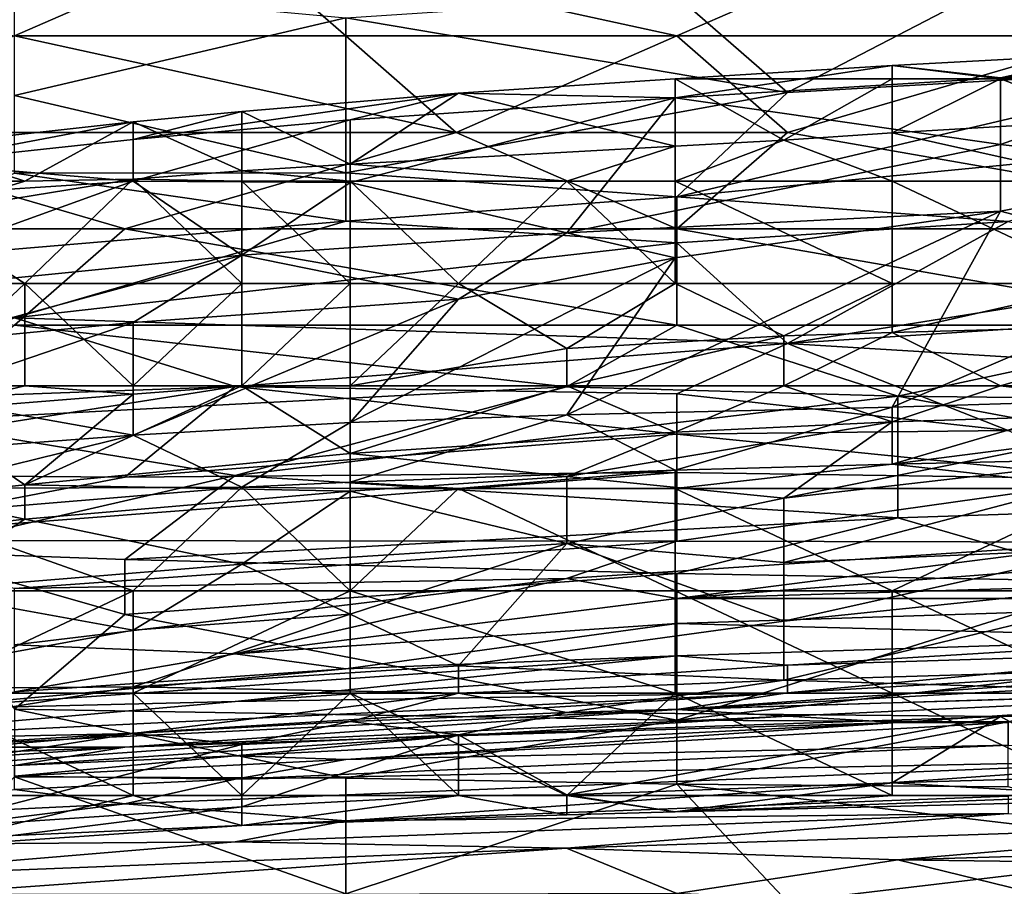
# Model space of a CAD drawing. Extents: x -1.1 to 1.1, y -0.36 to 0.36.
# Tile 177 of 256: x -0.7459 to -0.706, y 0.2747 to 0.3099. Entities that reach past the tile are written whole.
import ezdxf

# ---------------------------------------------------------------- set-up
doc = ezdxf.new("R2010")
doc.units = 0

msp = doc.modelspace()

# ---------------------------------------------------------------- linework, layer by layer
for points in [[(-0.763981, 0.313099, 0.739993), (-0.746097, 0.309193, 0.738749), (-0.737154, 0.313099, 0.740756)], [(-0.732683, 0.309193, 0.739065), (-0.737154, 0.313099, 0.740756), (-0.746097, 0.309193, 0.738749)], [(-0.71927, 0.309193, 0.739341), (-0.710328, 0.313099, 0.741288), (-0.737154, 0.313099, 0.740756)], [(-0.732683, 0.309193, 0.739065), (-0.71927, 0.309193, 0.739341), (-0.737154, 0.313099, 0.740756)], [(-0.701386, 0.309193, 0.739732), (-0.710328, 0.313099, 0.741288), (-0.71927, 0.309193, 0.739341)], [(-0.701386, 0.309193, 0.739732), (-0.696915, 0.313099, 0.741534), (-0.710328, 0.313099, 0.741288)], [(-0.705857, 0.311553, 0.5418), (-0.714799, 0.306906, 0.526175), (-0.71927, 0.310816, 0.5418)], [(-0.714799, 0.306906, 0.526175), (-0.705857, 0.311553, 0.5418), (-0.696915, 0.307925, 0.526175)], [(-0.732683, 0.309934, 0.5418), (-0.746097, 0.306776, 0.533987), (-0.746097, 0.311166, 0.549612)], [(-0.71927, 0.310816, 0.5418), (-0.714799, 0.306906, 0.526175), (-0.732683, 0.309934, 0.5418)], [(-0.746097, 0.306776, 0.533987), (-0.732683, 0.309934, 0.5418), (-0.732683, 0.303653, 0.518362)], [(-0.732683, 0.303653, 0.518362), (-0.732683, 0.309934, 0.5418), (-0.714799, 0.306906, 0.526175)], [(-0.728212, 0.305287, 0.736975), (-0.746097, 0.309193, 0.738749), (-0.755039, 0.305287, 0.736406)], [(-0.728212, 0.305287, 0.736975), (-0.732683, 0.309193, 0.739065), (-0.746097, 0.309193, 0.738749)], [(-0.728212, 0.305287, 0.736975), (-0.71927, 0.309193, 0.739341), (-0.732683, 0.309193, 0.739065)], [(-0.728212, 0.305287, 0.736975), (-0.714799, 0.305287, 0.737242), (-0.71927, 0.309193, 0.739341)], [(-0.714799, 0.305287, 0.737242), (-0.701386, 0.309193, 0.739732), (-0.71927, 0.309193, 0.739341)], [(-0.692444, 0.30138, 0.735067), (-0.701386, 0.309193, 0.739732), (-0.714799, 0.305287, 0.737242)], [(-0.701779, 0.308469, 0.221806), (-0.710559, 0.307992, 0.221806), (-0.706169, 0.307494, 0.225563)], [(-0.701779, 0.308469, 0.221806), (-0.706169, 0.307462, 0.220168), (-0.710559, 0.307992, 0.221806)], [(-0.701779, 0.308469, 0.221806), (-0.706169, 0.307494, 0.225563), (-0.69739, 0.307896, 0.225563)], [(-0.706169, 0.307462, 0.220168), (-0.701779, 0.308469, 0.221806), (-0.693, 0.307462, 0.219005)], [(-0.706169, 0.307494, 0.225563), (-0.710559, 0.307992, 0.221806), (-0.719338, 0.30669, 0.225563)], [(-0.719336, 0.307462, 0.221806), (-0.719338, 0.30669, 0.225563), (-0.710559, 0.307992, 0.221806)], [(-0.719336, 0.307462, 0.221806), (-0.710559, 0.307992, 0.221806), (-0.710559, 0.307462, 0.220636)], [(-0.71927, 0.302676, 0.51055), (-0.714799, 0.306906, 0.526175), (-0.696915, 0.307925, 0.526175)], [(-0.696915, 0.307925, 0.526175), (-0.692444, 0.305287, 0.514695), (-0.71927, 0.302676, 0.51055)], [(-0.710559, 0.307462, 0.220636), (-0.710559, 0.307992, 0.221806), (-0.706169, 0.307462, 0.220168)], [(-0.69739, 0.30377, 0.236834), (-0.69739, 0.307896, 0.225563), (-0.706169, 0.304798, 0.233077)], [(-0.69739, 0.307896, 0.225563), (-0.706169, 0.307494, 0.225563), (-0.706169, 0.304798, 0.233077)], [(-0.719338, 0.30669, 0.225563), (-0.719336, 0.307462, 0.221806), (-0.728117, 0.306869, 0.221806)], [(-0.728117, 0.306869, 0.221806), (-0.719336, 0.307462, 0.221806), (-0.719338, 0.30473, 0.218049)], [(-0.719338, 0.30669, 0.225563), (-0.706169, 0.304798, 0.233077), (-0.706169, 0.307494, 0.225563)], [(-0.719336, 0.307462, 0.221806), (-0.714948, 0.304966, 0.218049), (-0.719338, 0.30473, 0.218049)], [(-0.714948, 0.304966, 0.218049), (-0.719336, 0.307462, 0.221806), (-0.710559, 0.307462, 0.220636)], [(-0.714948, 0.304966, 0.218049), (-0.710559, 0.307462, 0.220636), (-0.710559, 0.305261, 0.218049)], [(-0.710559, 0.305261, 0.218049), (-0.710559, 0.307462, 0.220636), (-0.706169, 0.307462, 0.220168)], [(-0.710559, 0.305261, 0.218049), (-0.706169, 0.307462, 0.220168), (-0.701779, 0.305776, 0.218049)], [(-0.701779, 0.305776, 0.218049), (-0.706169, 0.307462, 0.220168), (-0.693, 0.307462, 0.219005)], [(-0.746097, 0.306776, 0.533987), (-0.732683, 0.303653, 0.518362), (-0.746097, 0.303633, 0.522269)], [(-0.728117, 0.306869, 0.221806), (-0.741286, 0.305, 0.225563), (-0.732507, 0.305795, 0.225563)], [(-0.736897, 0.306138, 0.221806), (-0.741286, 0.305, 0.225563), (-0.728117, 0.306869, 0.221806)], [(-0.736897, 0.306138, 0.221806), (-0.728117, 0.306869, 0.221806), (-0.732507, 0.304004, 0.218049)], [(-0.714799, 0.306906, 0.526175), (-0.71927, 0.302676, 0.51055), (-0.732683, 0.303653, 0.518362)], [(-0.719338, 0.30669, 0.225563), (-0.728117, 0.306869, 0.221806), (-0.732507, 0.305795, 0.225563)], [(-0.719338, 0.30473, 0.218049), (-0.732507, 0.304004, 0.218049), (-0.728117, 0.306869, 0.221806)], [(-0.732507, 0.305795, 0.225563), (-0.732507, 0.303251, 0.233077), (-0.719338, 0.30669, 0.225563)], [(-0.732507, 0.303251, 0.233077), (-0.723728, 0.301209, 0.240592), (-0.719338, 0.30669, 0.225563)], [(-0.719338, 0.30669, 0.225563), (-0.723728, 0.301209, 0.240592), (-0.706169, 0.304798, 0.233077)], [(-0.736897, 0.306138, 0.221806), (-0.741286, 0.30571, 0.221806), (-0.741286, 0.305, 0.225563)], [(-0.741286, 0.30571, 0.221806), (-0.736897, 0.306138, 0.221806), (-0.736897, 0.303722, 0.218049)], [(-0.736897, 0.303722, 0.218049), (-0.736897, 0.306138, 0.221806), (-0.732507, 0.304004, 0.218049)], [(-0.750065, 0.304048, 0.225563), (-0.741286, 0.305, 0.225563), (-0.741286, 0.30571, 0.221806)], [(-0.741286, 0.30571, 0.221806), (-0.750065, 0.304742, 0.221806), (-0.750065, 0.304048, 0.225563)], [(-0.741286, 0.30571, 0.221806), (-0.745676, 0.303311, 0.218403), (-0.750065, 0.304742, 0.221806)], [(-0.741286, 0.30571, 0.221806), (-0.741286, 0.303395, 0.218049), (-0.745676, 0.303311, 0.218403)], [(-0.741286, 0.303311, 0.230606), (-0.732507, 0.303251, 0.233077), (-0.732507, 0.305795, 0.225563)], [(-0.741286, 0.305, 0.225563), (-0.741286, 0.303311, 0.230606), (-0.732507, 0.305795, 0.225563)], [(-0.736897, 0.303722, 0.218049), (-0.741286, 0.303395, 0.218049), (-0.741286, 0.30571, 0.221806)], [(-0.701779, 0.305776, 0.218049), (-0.701779, 0.303311, 0.217028), (-0.710559, 0.305261, 0.218049)], [(-0.741626, 0.30138, 0.73404), (-0.755039, 0.305287, 0.736406), (-0.763981, 0.30138, 0.733282)], [(-0.755039, 0.305287, 0.736406), (-0.741626, 0.30138, 0.73404), (-0.728212, 0.305287, 0.736975)], [(-0.741626, 0.30138, 0.73404), (-0.71927, 0.30138, 0.734561), (-0.728212, 0.305287, 0.736975)], [(-0.71927, 0.30138, 0.734561), (-0.714799, 0.305287, 0.737242), (-0.728212, 0.305287, 0.736975)], [(-0.705857, 0.30167, 0.502737), (-0.71927, 0.302676, 0.51055), (-0.692444, 0.305287, 0.514695)], [(-0.692444, 0.30138, 0.735067), (-0.714799, 0.305287, 0.737242), (-0.71927, 0.30138, 0.734561)], [(-0.714948, 0.304966, 0.218049), (-0.710559, 0.305261, 0.218049), (-0.710559, 0.303311, 0.217126)], [(-0.701779, 0.303311, 0.217028), (-0.710559, 0.303311, 0.217126), (-0.710559, 0.305261, 0.218049)], [(-0.754455, 0.303311, 0.219961), (-0.750065, 0.304742, 0.221806), (-0.745676, 0.303311, 0.218403)], [(-0.741286, 0.303311, 0.230606), (-0.741286, 0.305, 0.225563), (-0.750065, 0.304048, 0.225563)], [(-0.723728, 0.303311, 0.217349), (-0.732507, 0.304004, 0.218049), (-0.719338, 0.30473, 0.218049)], [(-0.723728, 0.301209, 0.240592), (-0.706169, 0.302088, 0.240592), (-0.706169, 0.304798, 0.233077)], [(-0.723728, 0.303311, 0.217349), (-0.719338, 0.30473, 0.218049), (-0.719338, 0.303311, 0.217262)], [(-0.714948, 0.304966, 0.218049), (-0.710559, 0.303311, 0.217126), (-0.719338, 0.303311, 0.217262)], [(-0.714948, 0.304966, 0.218049), (-0.719338, 0.303311, 0.217262), (-0.719338, 0.30473, 0.218049)], [(-0.69739, 0.30377, 0.236834), (-0.706169, 0.304798, 0.233077), (-0.706169, 0.302088, 0.240592)], [(-0.750065, 0.304048, 0.225563), (-0.750065, 0.302738, 0.22932), (-0.741286, 0.303311, 0.230606)], [(-0.732507, 0.304004, 0.218049), (-0.732507, 0.303311, 0.217575), (-0.736897, 0.303722, 0.218049)], [(-0.723728, 0.303311, 0.217349), (-0.732507, 0.303311, 0.217575), (-0.732507, 0.304004, 0.218049)], [(-0.732683, 0.301684, 0.51055), (-0.755039, 0.299803, 0.51055), (-0.746097, 0.303633, 0.522269)], [(-0.746097, 0.303633, 0.522269), (-0.732683, 0.303653, 0.518362), (-0.732683, 0.301684, 0.51055)], [(-0.736897, 0.303722, 0.218049), (-0.736897, 0.303311, 0.217749), (-0.741286, 0.303395, 0.218049)], [(-0.736897, 0.303311, 0.217749), (-0.736897, 0.303722, 0.218049), (-0.732507, 0.303311, 0.217575)], [(-0.71927, 0.302676, 0.51055), (-0.732683, 0.301684, 0.51055), (-0.732683, 0.303653, 0.518362)], [(-0.706169, 0.302088, 0.240592), (-0.69739, 0.299786, 0.248106), (-0.69739, 0.30377, 0.236834)], [(-0.745676, 0.303311, 0.218403), (-0.750065, 0.301964, 0.218049), (-0.754455, 0.303311, 0.219961)], [(-0.754455, 0.298548, 0.240592), (-0.736897, 0.300315, 0.240592), (-0.741286, 0.303311, 0.230606)], [(-0.750065, 0.302738, 0.22932), (-0.754455, 0.298548, 0.240592), (-0.741286, 0.303311, 0.230606)], [(-0.741286, 0.303395, 0.218049), (-0.745676, 0.299161, 0.217022), (-0.750065, 0.301964, 0.218049)], [(-0.741286, 0.303395, 0.218049), (-0.750065, 0.301964, 0.218049), (-0.745676, 0.303311, 0.218403)], [(-0.741286, 0.303395, 0.218049), (-0.736897, 0.299161, 0.217033), (-0.745676, 0.299161, 0.217022)], [(-0.736897, 0.303311, 0.217749), (-0.736897, 0.299161, 0.217033), (-0.741286, 0.303395, 0.218049)], [(-0.741286, 0.303311, 0.230606), (-0.736897, 0.300315, 0.240592), (-0.732507, 0.303251, 0.233077)], [(-0.732507, 0.303311, 0.217575), (-0.732507, 0.299161, 0.217022), (-0.736897, 0.303311, 0.217749)], [(-0.732507, 0.299161, 0.217022), (-0.736897, 0.299161, 0.217033), (-0.736897, 0.303311, 0.217749)], [(-0.723728, 0.301209, 0.240592), (-0.732507, 0.303251, 0.233077), (-0.736897, 0.300315, 0.240592)], [(-0.732507, 0.303311, 0.217575), (-0.723728, 0.303311, 0.217349), (-0.728117, 0.299161, 0.21708)], [(-0.728117, 0.299161, 0.21708), (-0.732507, 0.299161, 0.217022), (-0.732507, 0.303311, 0.217575)], [(-0.723728, 0.303311, 0.217349), (-0.719338, 0.299161, 0.217106), (-0.728117, 0.299161, 0.21708)], [(-0.723728, 0.303311, 0.217349), (-0.719338, 0.303311, 0.217262), (-0.719338, 0.299161, 0.217106)], [(-0.710559, 0.299161, 0.217131), (-0.719338, 0.303311, 0.217262), (-0.710559, 0.303311, 0.217126)], [(-0.710559, 0.299161, 0.217131), (-0.719338, 0.299161, 0.217106), (-0.719338, 0.303311, 0.217262)], [(-0.710559, 0.303311, 0.217126), (-0.701779, 0.303311, 0.217028), (-0.701779, 0.299161, 0.217184)], [(-0.710559, 0.299161, 0.217131), (-0.710559, 0.303311, 0.217126), (-0.701779, 0.299161, 0.217184)], [(-0.71927, 0.302676, 0.51055), (-0.71927, 0.300811, 0.502737), (-0.732683, 0.301684, 0.51055)], [(-0.705857, 0.30167, 0.502737), (-0.71927, 0.300811, 0.502737), (-0.71927, 0.302676, 0.51055)], [(-0.750065, 0.301964, 0.218049), (-0.745676, 0.299161, 0.217022), (-0.754455, 0.299161, 0.217134)], [(-0.723728, 0.301209, 0.240592), (-0.719338, 0.300197, 0.244349), (-0.706169, 0.302088, 0.240592)], [(-0.723728, 0.293842, 0.263134), (-0.710559, 0.294154, 0.263134), (-0.706169, 0.302088, 0.240592)], [(-0.719338, 0.300197, 0.244349), (-0.723728, 0.293842, 0.263134), (-0.706169, 0.302088, 0.240592)], [(-0.710559, 0.294154, 0.263134), (-0.69739, 0.299786, 0.248106), (-0.706169, 0.302088, 0.240592)], [(-0.746097, 0.297768, 0.498831), (-0.755039, 0.299803, 0.51055), (-0.732683, 0.301684, 0.51055)], [(-0.71927, 0.300811, 0.502737), (-0.746097, 0.297768, 0.498831), (-0.732683, 0.301684, 0.51055)], [(-0.71927, 0.300811, 0.502737), (-0.705857, 0.30167, 0.502737), (-0.714799, 0.296737, 0.483206)], [(-0.705857, 0.30167, 0.502737), (-0.696915, 0.299594, 0.491019), (-0.714799, 0.296737, 0.483206)], [(-0.763981, 0.30138, 0.733282), (-0.746097, 0.297474, 0.730868), (-0.741626, 0.30138, 0.73404)], [(-0.71927, 0.297474, 0.731629), (-0.741626, 0.30138, 0.73404), (-0.746097, 0.297474, 0.730868)], [(-0.741626, 0.30138, 0.73404), (-0.71927, 0.297474, 0.731629), (-0.71927, 0.30138, 0.734561)], [(-0.736897, 0.300315, 0.240592), (-0.728117, 0.298533, 0.248106), (-0.723728, 0.301209, 0.240592)], [(-0.723728, 0.301209, 0.240592), (-0.728117, 0.298533, 0.248106), (-0.719338, 0.300197, 0.244349)], [(-0.696915, 0.297474, 0.732038), (-0.692444, 0.30138, 0.735067), (-0.71927, 0.30138, 0.734561)], [(-0.696915, 0.297474, 0.732038), (-0.71927, 0.30138, 0.734561), (-0.71927, 0.297474, 0.731629)], [(-0.746097, 0.297768, 0.498831), (-0.71927, 0.300811, 0.502737), (-0.714799, 0.296737, 0.483206)], [(-0.754455, 0.298548, 0.240592), (-0.750065, 0.296727, 0.248106), (-0.736897, 0.300315, 0.240592)], [(-0.741286, 0.297579, 0.248106), (-0.736897, 0.300315, 0.240592), (-0.750065, 0.296727, 0.248106)], [(-0.728117, 0.298533, 0.248106), (-0.736897, 0.300315, 0.240592), (-0.741286, 0.297579, 0.248106)], [(-0.723728, 0.293842, 0.263134), (-0.719338, 0.300197, 0.244349), (-0.732507, 0.293531, 0.263134)], [(-0.728117, 0.298533, 0.248106), (-0.732507, 0.293531, 0.263134), (-0.719338, 0.300197, 0.244349)], [(-0.714799, 0.296737, 0.483206), (-0.696915, 0.299594, 0.491019), (-0.696915, 0.29789, 0.483206)], [(-0.710559, 0.294154, 0.263134), (-0.701779, 0.294415, 0.263134), (-0.69739, 0.299786, 0.248106)], [(-0.754455, 0.299161, 0.217134), (-0.745676, 0.299161, 0.217022), (-0.750065, 0.295011, 0.21745)], [(-0.745676, 0.299161, 0.217022), (-0.745676, 0.295011, 0.217643), (-0.750065, 0.295011, 0.21745)], [(-0.736897, 0.299161, 0.217033), (-0.741286, 0.295011, 0.217822), (-0.745676, 0.299161, 0.217022)], [(-0.741286, 0.295011, 0.217822), (-0.745676, 0.295011, 0.217643), (-0.745676, 0.299161, 0.217022)], [(-0.736897, 0.299161, 0.217033), (-0.736897, 0.295011, 0.218033), (-0.741286, 0.295011, 0.217822)], [(-0.732507, 0.299161, 0.217022), (-0.732507, 0.295011, 0.218291), (-0.736897, 0.295011, 0.218033)], [(-0.732507, 0.299161, 0.217022), (-0.736897, 0.295011, 0.218033), (-0.736897, 0.299161, 0.217033)], [(-0.732507, 0.295011, 0.218291), (-0.728117, 0.299161, 0.21708), (-0.723728, 0.296522, 0.218049)], [(-0.728117, 0.299161, 0.21708), (-0.732507, 0.295011, 0.218291), (-0.732507, 0.299161, 0.217022)], [(-0.719338, 0.299161, 0.217106), (-0.723728, 0.296522, 0.218049), (-0.728117, 0.299161, 0.21708)], [(-0.723728, 0.296522, 0.218049), (-0.719338, 0.299161, 0.217106), (-0.714948, 0.297046, 0.218049)], [(-0.710559, 0.299161, 0.217131), (-0.714948, 0.297046, 0.218049), (-0.719338, 0.299161, 0.217106)], [(-0.710559, 0.299161, 0.217131), (-0.710559, 0.29717, 0.218049), (-0.714948, 0.297046, 0.218049)], [(-0.701779, 0.299161, 0.217184), (-0.69739, 0.297541, 0.218049), (-0.710559, 0.29717, 0.218049)], [(-0.701779, 0.299161, 0.217184), (-0.710559, 0.29717, 0.218049), (-0.710559, 0.299161, 0.217131)], [(-0.741286, 0.297579, 0.248106), (-0.741286, 0.293019, 0.263134), (-0.728117, 0.298533, 0.248106)], [(-0.732507, 0.293531, 0.263134), (-0.728117, 0.298533, 0.248106), (-0.741286, 0.293019, 0.263134)], [(-0.714799, 0.296737, 0.483206), (-0.696915, 0.29789, 0.483206), (-0.687973, 0.2951, 0.467581)], [(-0.755039, 0.294341, 0.487112), (-0.746097, 0.297768, 0.498831), (-0.737154, 0.294985, 0.483206)], [(-0.723741, 0.294973, 0.7293), (-0.746097, 0.297474, 0.730868), (-0.750568, 0.293568, 0.72711)], [(-0.750065, 0.296727, 0.248106), (-0.750065, 0.294587, 0.25562), (-0.741286, 0.297579, 0.248106)], [(-0.741286, 0.293019, 0.263134), (-0.741286, 0.297579, 0.248106), (-0.750065, 0.294587, 0.25562)], [(-0.737154, 0.294985, 0.483206), (-0.746097, 0.297768, 0.498831), (-0.714799, 0.296737, 0.483206)], [(-0.723741, 0.294973, 0.7293), (-0.71927, 0.297474, 0.731629), (-0.746097, 0.297474, 0.730868)], [(-0.723741, 0.294973, 0.7293), (-0.710328, 0.294591, 0.7293), (-0.71927, 0.297474, 0.731629)], [(-0.710328, 0.294591, 0.7293), (-0.696915, 0.297474, 0.732038), (-0.71927, 0.297474, 0.731629)], [(-0.710559, 0.29717, 0.218049), (-0.69739, 0.297541, 0.218049), (-0.706169, 0.295011, 0.219927)], [(-0.696915, 0.297474, 0.732038), (-0.710328, 0.294591, 0.7293), (-0.679031, 0.29425, 0.7293)], [(-0.706169, 0.295011, 0.219927), (-0.69739, 0.297541, 0.218049), (-0.69739, 0.295011, 0.220298)], [(-0.710559, 0.29717, 0.218049), (-0.714948, 0.295011, 0.219489), (-0.714948, 0.297046, 0.218049)], [(-0.714948, 0.295011, 0.219489), (-0.710559, 0.29717, 0.218049), (-0.706169, 0.295011, 0.219927)], [(-0.737154, 0.294985, 0.483206), (-0.714799, 0.296737, 0.483206), (-0.71927, 0.294694, 0.475394)], [(-0.714948, 0.297046, 0.218049), (-0.723728, 0.295011, 0.218919), (-0.723728, 0.296522, 0.218049)], [(-0.723728, 0.295011, 0.218919), (-0.714948, 0.297046, 0.218049), (-0.714948, 0.295011, 0.219489)], [(-0.71927, 0.294694, 0.475394), (-0.714799, 0.296737, 0.483206), (-0.705857, 0.293202, 0.463675)], [(-0.705857, 0.293202, 0.463675), (-0.714799, 0.296737, 0.483206), (-0.687973, 0.2951, 0.467581)], [(-0.732507, 0.295011, 0.218291), (-0.723728, 0.296522, 0.218049), (-0.723728, 0.295011, 0.218919)], [(-0.737154, 0.294985, 0.483206), (-0.75951, 0.291447, 0.475394), (-0.755039, 0.294341, 0.487112)], [(-0.75951, 0.291447, 0.475394), (-0.737154, 0.294985, 0.483206), (-0.741626, 0.29132, 0.467581)], [(-0.737154, 0.291379, 0.725394), (-0.723741, 0.294973, 0.7293), (-0.750568, 0.293568, 0.72711)], [(-0.741286, 0.294684, 0.218049), (-0.750065, 0.293972, 0.218049), (-0.745676, 0.295011, 0.217643)], [(-0.745676, 0.295011, 0.217643), (-0.750065, 0.293972, 0.218049), (-0.750065, 0.295011, 0.21745)], [(-0.741286, 0.294684, 0.218049), (-0.745676, 0.291, 0.221806), (-0.750065, 0.293972, 0.218049)], [(-0.741286, 0.295011, 0.217822), (-0.741286, 0.294684, 0.218049), (-0.745676, 0.295011, 0.217643)], [(-0.745676, 0.291, 0.221806), (-0.736897, 0.295011, 0.218033), (-0.732507, 0.292267, 0.221806)], [(-0.745676, 0.291, 0.221806), (-0.741286, 0.294684, 0.218049), (-0.736897, 0.295011, 0.218033)], [(-0.741626, 0.29132, 0.467581), (-0.737154, 0.294985, 0.483206), (-0.71927, 0.293059, 0.467581)], [(-0.736897, 0.295011, 0.218033), (-0.741286, 0.294684, 0.218049), (-0.741286, 0.295011, 0.217822)], [(-0.737154, 0.294985, 0.483206), (-0.71927, 0.294694, 0.475394), (-0.71927, 0.293059, 0.467581)], [(-0.737154, 0.291379, 0.725394), (-0.710328, 0.294591, 0.7293), (-0.723741, 0.294973, 0.7293)], [(-0.736897, 0.295011, 0.218033), (-0.732507, 0.295011, 0.218291), (-0.732507, 0.292267, 0.221806)], [(-0.719338, 0.29314, 0.221806), (-0.732507, 0.292267, 0.221806), (-0.723728, 0.295011, 0.218919)], [(-0.732507, 0.292267, 0.221806), (-0.732507, 0.295011, 0.218291), (-0.723728, 0.295011, 0.218919)], [(-0.719338, 0.29314, 0.221806), (-0.723728, 0.295011, 0.218919), (-0.714948, 0.295011, 0.219489)], [(-0.710559, 0.293556, 0.221806), (-0.719338, 0.29314, 0.221806), (-0.714948, 0.295011, 0.219489)], [(-0.705857, 0.293202, 0.463675), (-0.71927, 0.293059, 0.467581), (-0.71927, 0.294694, 0.475394)], [(-0.710559, 0.293556, 0.221806), (-0.714948, 0.295011, 0.219489), (-0.706169, 0.295011, 0.219927)], [(-0.69739, 0.293981, 0.221806), (-0.710559, 0.293556, 0.221806), (-0.706169, 0.295011, 0.219927)], [(-0.710559, 0.291838, 0.266891), (-0.68861, 0.292343, 0.266891), (-0.68861, 0.294667, 0.263134)], [(-0.701779, 0.294415, 0.263134), (-0.710559, 0.291838, 0.266891), (-0.68861, 0.294667, 0.263134)], [(-0.706169, 0.295011, 0.219927), (-0.69739, 0.295011, 0.220298), (-0.69739, 0.293981, 0.221806)], [(-0.750065, 0.294587, 0.25562), (-0.754455, 0.292024, 0.263134), (-0.741286, 0.293019, 0.263134)], [(-0.737154, 0.291379, 0.725394), (-0.710328, 0.289662, 0.724296), (-0.710328, 0.294591, 0.7293)], [(-0.710559, 0.294154, 0.263134), (-0.710559, 0.291838, 0.266891), (-0.701779, 0.294415, 0.263134)], [(-0.687973, 0.290405, 0.725394), (-0.679031, 0.29425, 0.7293), (-0.710328, 0.294591, 0.7293)], [(-0.710328, 0.294591, 0.7293), (-0.710328, 0.289662, 0.724296), (-0.687973, 0.290405, 0.725394)], [(-0.750065, 0.290536, 0.221806), (-0.750065, 0.293972, 0.218049), (-0.745676, 0.291, 0.221806)], [(-0.723728, 0.293842, 0.263134), (-0.719338, 0.291597, 0.266891), (-0.710559, 0.294154, 0.263134)], [(-0.710559, 0.291838, 0.266891), (-0.710559, 0.294154, 0.263134), (-0.719338, 0.291597, 0.266891)], [(-0.69739, 0.293981, 0.221806), (-0.714948, 0.290458, 0.22932), (-0.710559, 0.293556, 0.221806)], [(-0.714948, 0.290458, 0.22932), (-0.69739, 0.293981, 0.221806), (-0.69739, 0.292482, 0.225563)], [(-0.750568, 0.293568, 0.72711), (-0.750568, 0.288306, 0.721487), (-0.737154, 0.291379, 0.725394)], [(-0.741286, 0.293019, 0.263134), (-0.736897, 0.290911, 0.266891), (-0.732507, 0.293531, 0.263134)], [(-0.736897, 0.290911, 0.266891), (-0.732507, 0.291118, 0.266891), (-0.732507, 0.293531, 0.263134)], [(-0.732507, 0.293531, 0.263134), (-0.732507, 0.291118, 0.266891), (-0.723728, 0.293842, 0.263134)], [(-0.723728, 0.293842, 0.263134), (-0.732507, 0.291118, 0.266891), (-0.719338, 0.291597, 0.266891)], [(-0.710559, 0.293556, 0.221806), (-0.714948, 0.290458, 0.22932), (-0.723728, 0.291339, 0.225563)], [(-0.723728, 0.291339, 0.225563), (-0.719338, 0.29314, 0.221806), (-0.710559, 0.293556, 0.221806)], [(-0.719338, 0.29314, 0.221806), (-0.723728, 0.291339, 0.225563), (-0.732507, 0.292267, 0.221806)], [(-0.71927, 0.293059, 0.467581), (-0.705857, 0.293202, 0.463675), (-0.701386, 0.291252, 0.451956)], [(-0.741286, 0.293019, 0.263134), (-0.754455, 0.292024, 0.263134), (-0.750065, 0.290861, 0.265733)], [(-0.741286, 0.293019, 0.263134), (-0.750065, 0.290861, 0.265733), (-0.736897, 0.290911, 0.266891)], [(-0.741626, 0.29132, 0.467581), (-0.71927, 0.293059, 0.467581), (-0.71927, 0.291508, 0.459769)], [(-0.71927, 0.291508, 0.459769), (-0.71927, 0.293059, 0.467581), (-0.701386, 0.291252, 0.451956)], [(-0.69739, 0.292482, 0.225563), (-0.714948, 0.287855, 0.236834), (-0.714948, 0.290458, 0.22932)], [(-0.714948, 0.287855, 0.236834), (-0.69739, 0.292482, 0.225563), (-0.701779, 0.288413, 0.236834)], [(-0.68861, 0.292343, 0.266891), (-0.710559, 0.291838, 0.266891), (-0.701779, 0.290861, 0.267923)], [(-0.732507, 0.292267, 0.221806), (-0.732507, 0.290741, 0.225563), (-0.745676, 0.291, 0.221806)], [(-0.732507, 0.290741, 0.225563), (-0.732507, 0.292267, 0.221806), (-0.723728, 0.291339, 0.225563)], [(-0.755039, 0.288752, 0.459769), (-0.741626, 0.29132, 0.467581), (-0.71927, 0.291508, 0.459769)], [(-0.755039, 0.288752, 0.459769), (-0.71927, 0.291508, 0.459769), (-0.71927, 0.288725, 0.444144)], [(-0.728117, 0.290861, 0.267271), (-0.719338, 0.291597, 0.266891), (-0.732507, 0.291118, 0.266891)], [(-0.719338, 0.290861, 0.267537), (-0.719338, 0.291597, 0.266891), (-0.728117, 0.290861, 0.267271)], [(-0.710559, 0.291838, 0.266891), (-0.719338, 0.291597, 0.266891), (-0.719338, 0.290861, 0.267537)], [(-0.710559, 0.291838, 0.266891), (-0.719338, 0.290861, 0.267537), (-0.701779, 0.290861, 0.267923)], [(-0.701386, 0.291252, 0.451956), (-0.71927, 0.288725, 0.444144), (-0.71927, 0.291508, 0.459769)], [(-0.755039, 0.288752, 0.459769), (-0.75951, 0.291447, 0.475394), (-0.741626, 0.29132, 0.467581)], [(-0.750568, 0.288306, 0.721487), (-0.741626, 0.287976, 0.721487), (-0.737154, 0.291379, 0.725394)], [(-0.737154, 0.291379, 0.725394), (-0.741626, 0.287976, 0.721487), (-0.710328, 0.289662, 0.724296)], [(-0.736897, 0.290911, 0.266891), (-0.732507, 0.290861, 0.267121), (-0.732507, 0.291118, 0.266891)], [(-0.723728, 0.291339, 0.225563), (-0.723728, 0.288626, 0.233077), (-0.732507, 0.290741, 0.225563)], [(-0.732507, 0.291118, 0.266891), (-0.732507, 0.290861, 0.267121), (-0.728117, 0.290861, 0.267271)], [(-0.723728, 0.288626, 0.233077), (-0.723728, 0.291339, 0.225563), (-0.714948, 0.290458, 0.22932)], [(-0.71927, 0.288725, 0.444144), (-0.701386, 0.291252, 0.451956), (-0.701386, 0.288678, 0.436331)], [(-0.750065, 0.290536, 0.221806), (-0.745676, 0.291, 0.221806), (-0.745676, 0.289617, 0.225563)], [(-0.741286, 0.286711, 0.269269), (-0.736897, 0.290911, 0.266891), (-0.750065, 0.289811, 0.266891)], [(-0.750065, 0.290861, 0.265733), (-0.750065, 0.289811, 0.266891), (-0.736897, 0.290911, 0.266891)], [(-0.745676, 0.289617, 0.225563), (-0.745676, 0.291, 0.221806), (-0.732507, 0.290741, 0.225563)], [(-0.745676, 0.289617, 0.225563), (-0.732507, 0.290741, 0.225563), (-0.736897, 0.287795, 0.233077)], [(-0.736897, 0.290911, 0.266891), (-0.741286, 0.286711, 0.269269), (-0.732507, 0.286711, 0.269513)], [(-0.736897, 0.290911, 0.266891), (-0.732507, 0.286711, 0.269513), (-0.732507, 0.290861, 0.267121)], [(-0.736897, 0.287795, 0.233077), (-0.732507, 0.290741, 0.225563), (-0.723728, 0.288626, 0.233077)], [(-0.728117, 0.290861, 0.267271), (-0.732507, 0.286711, 0.269513), (-0.719338, 0.286711, 0.269743)], [(-0.732507, 0.290861, 0.267121), (-0.732507, 0.286711, 0.269513), (-0.728117, 0.290861, 0.267271)], [(-0.728117, 0.290861, 0.267271), (-0.719338, 0.286711, 0.269743), (-0.719338, 0.290861, 0.267537)], [(-0.719338, 0.290861, 0.267537), (-0.710559, 0.286711, 0.269848), (-0.701779, 0.290861, 0.267923)], [(-0.719338, 0.290861, 0.267537), (-0.719338, 0.286711, 0.269743), (-0.710559, 0.286711, 0.269848)], [(-0.701779, 0.286711, 0.269922), (-0.701779, 0.290861, 0.267923), (-0.710559, 0.286711, 0.269848)], [(-0.758845, 0.288113, 0.225563), (-0.750065, 0.290536, 0.221806), (-0.745676, 0.289617, 0.225563)], [(-0.723728, 0.288626, 0.233077), (-0.714948, 0.290458, 0.22932), (-0.714948, 0.287855, 0.236834)], [(-0.687973, 0.290405, 0.725394), (-0.710328, 0.289662, 0.724296), (-0.701386, 0.287087, 0.721487)], [(-0.745676, 0.289617, 0.225563), (-0.750065, 0.286711, 0.232942), (-0.758845, 0.288113, 0.225563)], [(-0.750065, 0.289811, 0.266891), (-0.750065, 0.286711, 0.268914), (-0.741286, 0.286711, 0.269269)], [(-0.750065, 0.286711, 0.232942), (-0.745676, 0.289617, 0.225563), (-0.736897, 0.287795, 0.233077)], [(-0.71927, 0.287405, 0.721487), (-0.710328, 0.289662, 0.724296), (-0.741626, 0.287976, 0.721487)], [(-0.701386, 0.287087, 0.721487), (-0.710328, 0.289662, 0.724296), (-0.71927, 0.287405, 0.721487)], [(-0.683502, 0.289173, 0.432425), (-0.71927, 0.286395, 0.428519), (-0.701386, 0.288678, 0.436331)], [(-0.71927, 0.286395, 0.428519), (-0.683502, 0.289173, 0.432425), (-0.687973, 0.287331, 0.420706)], [(-0.71927, 0.288725, 0.444144), (-0.746097, 0.286803, 0.444144), (-0.755039, 0.288752, 0.459769)], [(-0.746097, 0.286803, 0.444144), (-0.71927, 0.288725, 0.444144), (-0.723741, 0.287211, 0.436331)], [(-0.723741, 0.287211, 0.436331), (-0.71927, 0.288725, 0.444144), (-0.701386, 0.288678, 0.436331)], [(-0.741626, 0.285755, 0.718808), (-0.741626, 0.287976, 0.721487), (-0.750568, 0.288306, 0.721487)], [(-0.750568, 0.288306, 0.721487), (-0.746097, 0.281914, 0.713675), (-0.741626, 0.285755, 0.718808)], [(-0.732507, 0.285769, 0.240592), (-0.736897, 0.287795, 0.233077), (-0.723728, 0.288626, 0.233077)], [(-0.732507, 0.285769, 0.240592), (-0.723728, 0.288626, 0.233077), (-0.728117, 0.283669, 0.248106)], [(-0.728117, 0.283669, 0.248106), (-0.723728, 0.288626, 0.233077), (-0.714948, 0.285473, 0.244349)], [(-0.701386, 0.288678, 0.436331), (-0.71927, 0.286395, 0.428519), (-0.723741, 0.287211, 0.436331)], [(-0.723728, 0.288626, 0.233077), (-0.714948, 0.287855, 0.236834), (-0.714948, 0.285473, 0.244349)], [(-0.69739, 0.287298, 0.240592), (-0.714948, 0.285473, 0.244349), (-0.701779, 0.288413, 0.236834)], [(-0.714948, 0.285473, 0.244349), (-0.714948, 0.287855, 0.236834), (-0.701779, 0.288413, 0.236834)], [(-0.741626, 0.287976, 0.721487), (-0.741626, 0.285755, 0.718808), (-0.71927, 0.287405, 0.721487)], [(-0.750065, 0.286711, 0.232942), (-0.736897, 0.287795, 0.233077), (-0.741286, 0.285108, 0.240592)], [(-0.741286, 0.285108, 0.240592), (-0.736897, 0.287795, 0.233077), (-0.732507, 0.285769, 0.240592)], [(-0.746097, 0.284516, 0.428519), (-0.746097, 0.286803, 0.444144), (-0.723741, 0.287211, 0.436331)], [(-0.746097, 0.284516, 0.428519), (-0.723741, 0.287211, 0.436331), (-0.737154, 0.284149, 0.420706)], [(-0.741626, 0.285755, 0.718808), (-0.71927, 0.281465, 0.713675), (-0.71927, 0.287405, 0.721487)], [(-0.737154, 0.284149, 0.420706), (-0.723741, 0.287211, 0.436331), (-0.71927, 0.286395, 0.428519)], [(-0.71927, 0.287405, 0.721487), (-0.71927, 0.281465, 0.713675), (-0.701386, 0.287087, 0.721487)], [(-0.71927, 0.286395, 0.428519), (-0.687973, 0.287331, 0.420706), (-0.687973, 0.286403, 0.412894)], [(-0.696915, 0.284026, 0.717581), (-0.701386, 0.287087, 0.721487), (-0.71927, 0.281465, 0.713675)], [(-0.714948, 0.283085, 0.251863), (-0.69739, 0.287298, 0.240592), (-0.69739, 0.283613, 0.251863)], [(-0.69739, 0.287298, 0.240592), (-0.714948, 0.283085, 0.251863), (-0.714948, 0.285473, 0.244349)], [(-0.754455, 0.282709, 0.244349), (-0.750065, 0.286711, 0.232942), (-0.741286, 0.285108, 0.240592)], [(-0.750065, 0.282561, 0.270164), (-0.741286, 0.282561, 0.270143), (-0.741286, 0.286711, 0.269269)], [(-0.741286, 0.286711, 0.269269), (-0.750065, 0.286711, 0.268914), (-0.750065, 0.282561, 0.270164)], [(-0.741286, 0.282561, 0.270143), (-0.732507, 0.282561, 0.270078), (-0.732507, 0.286711, 0.269513)], [(-0.741286, 0.286711, 0.269269), (-0.741286, 0.282561, 0.270143), (-0.732507, 0.286711, 0.269513)], [(-0.719338, 0.282561, 0.270011), (-0.719338, 0.286711, 0.269743), (-0.732507, 0.286711, 0.269513)], [(-0.732507, 0.286711, 0.269513), (-0.732507, 0.282561, 0.270078), (-0.719338, 0.282561, 0.270011)], [(-0.710559, 0.282561, 0.26995), (-0.710559, 0.286711, 0.269848), (-0.719338, 0.286711, 0.269743)], [(-0.710559, 0.282561, 0.26995), (-0.719338, 0.286711, 0.269743), (-0.719338, 0.282561, 0.270011)], [(-0.710559, 0.286711, 0.269848), (-0.701779, 0.282561, 0.26986), (-0.701779, 0.286711, 0.269922)], [(-0.710559, 0.286711, 0.269848), (-0.710559, 0.282561, 0.26995), (-0.701779, 0.282561, 0.26986)], [(-0.737154, 0.284149, 0.420706), (-0.71927, 0.286395, 0.428519), (-0.71927, 0.285383, 0.420706)], [(-0.687973, 0.286403, 0.412894), (-0.71927, 0.285383, 0.420706), (-0.71927, 0.286395, 0.428519)], [(-0.71927, 0.285383, 0.420706), (-0.687973, 0.286403, 0.412894), (-0.696915, 0.284792, 0.401175)], [(-0.71927, 0.281465, 0.713675), (-0.741626, 0.285755, 0.718808), (-0.746097, 0.281914, 0.713675)], [(-0.732507, 0.285769, 0.240592), (-0.728117, 0.283669, 0.248106), (-0.741286, 0.282814, 0.248106)], [(-0.732507, 0.285769, 0.240592), (-0.741286, 0.282814, 0.248106), (-0.741286, 0.285108, 0.240592)], [(-0.741286, 0.285108, 0.240592), (-0.741286, 0.282814, 0.248106), (-0.754455, 0.282709, 0.244349)], [(-0.732683, 0.283551, 0.412894), (-0.737154, 0.284149, 0.420706), (-0.71927, 0.285383, 0.420706)], [(-0.732683, 0.283551, 0.412894), (-0.71927, 0.285383, 0.420706), (-0.71927, 0.284078, 0.408987)], [(-0.728117, 0.283669, 0.248106), (-0.714948, 0.285473, 0.244349), (-0.714948, 0.283085, 0.251863)], [(-0.71927, 0.284078, 0.408987), (-0.71927, 0.285383, 0.420706), (-0.696915, 0.284792, 0.401175)], [(-0.714799, 0.283694, 0.401175), (-0.71927, 0.284078, 0.408987), (-0.696915, 0.284792, 0.401175)], [(-0.696915, 0.284792, 0.401175), (-0.696915, 0.284246, 0.393362), (-0.714799, 0.283694, 0.401175)], [(-0.746097, 0.282622, 0.412894), (-0.746097, 0.284516, 0.428519), (-0.737154, 0.284149, 0.420706)], [(-0.683502, 0.284394, 0.381644), (-0.683502, 0.283905, 0.369925), (-0.71927, 0.281897, 0.369925)], [(-0.714799, 0.282572, 0.381644), (-0.683502, 0.284394, 0.381644), (-0.71927, 0.281897, 0.369925)], [(-0.696915, 0.284246, 0.393362), (-0.683502, 0.284394, 0.381644), (-0.714799, 0.282572, 0.381644)], [(-0.732683, 0.283551, 0.412894), (-0.71927, 0.284078, 0.408987), (-0.750568, 0.281897, 0.408987)], [(-0.71927, 0.284078, 0.408987), (-0.737154, 0.28222, 0.401175), (-0.750568, 0.281897, 0.408987)], [(-0.746097, 0.282622, 0.412894), (-0.737154, 0.284149, 0.420706), (-0.732683, 0.283551, 0.412894)], [(-0.737154, 0.28222, 0.401175), (-0.71927, 0.284078, 0.408987), (-0.714799, 0.283694, 0.401175)], [(-0.696915, 0.284026, 0.717581), (-0.71927, 0.281465, 0.713675), (-0.705857, 0.281393, 0.713675)], [(-0.683502, 0.283905, 0.369925), (-0.687973, 0.282877, 0.346487), (-0.71927, 0.281897, 0.369925)], [(-0.714799, 0.282572, 0.381644), (-0.714799, 0.283694, 0.401175), (-0.696915, 0.284246, 0.393362)], [(-0.732683, 0.283551, 0.412894), (-0.750568, 0.281897, 0.408987), (-0.746097, 0.282622, 0.412894)], [(-0.728117, 0.283669, 0.248106), (-0.728117, 0.282561, 0.251857), (-0.741286, 0.282814, 0.248106)], [(-0.714799, 0.282572, 0.381644), (-0.737154, 0.28222, 0.401175), (-0.714799, 0.283694, 0.401175)], [(-0.714948, 0.283085, 0.251863), (-0.728117, 0.282561, 0.251857), (-0.728117, 0.283669, 0.248106)], [(-0.69739, 0.283613, 0.251863), (-0.69739, 0.282561, 0.25551), (-0.714948, 0.283085, 0.251863)], [(-0.754455, 0.280637, 0.251863), (-0.741286, 0.282814, 0.248106), (-0.741286, 0.280926, 0.25562)], [(-0.741286, 0.282814, 0.248106), (-0.754455, 0.280637, 0.251863), (-0.754455, 0.282709, 0.244349)], [(-0.741286, 0.280926, 0.25562), (-0.741286, 0.282814, 0.248106), (-0.728117, 0.282561, 0.251857)], [(-0.723728, 0.281777, 0.25562), (-0.728117, 0.282561, 0.251857), (-0.714948, 0.283085, 0.251863)], [(-0.714948, 0.283085, 0.251863), (-0.69739, 0.282561, 0.25551), (-0.723728, 0.281777, 0.25562)], [(-0.687973, 0.282877, 0.346487), (-0.714799, 0.281633, 0.350394), (-0.71927, 0.281897, 0.369925)], [(-0.714799, 0.281633, 0.350394), (-0.687973, 0.282877, 0.346487), (-0.710328, 0.281375, 0.334769)], [(-0.687973, 0.282877, 0.346487), (-0.705857, 0.281375, 0.330862), (-0.710328, 0.281375, 0.334769)], [(-0.737154, 0.28222, 0.401175), (-0.714799, 0.282572, 0.381644), (-0.755039, 0.28065, 0.397269)], [(-0.755039, 0.28065, 0.397269), (-0.714799, 0.282572, 0.381644), (-0.750568, 0.280368, 0.38555)], [(-0.714799, 0.282572, 0.381644), (-0.71927, 0.281897, 0.369925), (-0.750568, 0.280368, 0.38555)], [(-0.741286, 0.278411, 0.268459), (-0.741286, 0.282561, 0.270143), (-0.750065, 0.282561, 0.270164)], [(-0.750065, 0.282561, 0.270164), (-0.750065, 0.278411, 0.26896), (-0.741286, 0.278411, 0.268459)], [(-0.736897, 0.278411, 0.268239), (-0.741286, 0.282561, 0.270143), (-0.741286, 0.278411, 0.268459)], [(-0.732507, 0.281418, 0.25562), (-0.741286, 0.280926, 0.25562), (-0.728117, 0.282561, 0.251857)], [(-0.732507, 0.282561, 0.270078), (-0.741286, 0.282561, 0.270143), (-0.736897, 0.278411, 0.268239)], [(-0.728117, 0.278411, 0.267893), (-0.732507, 0.282561, 0.270078), (-0.736897, 0.278411, 0.268239)], [(-0.723728, 0.278411, 0.267798), (-0.719338, 0.282561, 0.270011), (-0.732507, 0.282561, 0.270078)], [(-0.732507, 0.282561, 0.270078), (-0.728117, 0.278411, 0.267893), (-0.723728, 0.278411, 0.267798)], [(-0.723728, 0.281777, 0.25562), (-0.732507, 0.281418, 0.25562), (-0.728117, 0.282561, 0.251857)], [(-0.706169, 0.281622, 0.259377), (-0.723728, 0.281777, 0.25562), (-0.69739, 0.282561, 0.25551)], [(-0.710559, 0.278411, 0.267415), (-0.719338, 0.282561, 0.270011), (-0.723728, 0.278411, 0.267798)], [(-0.719338, 0.282561, 0.270011), (-0.710559, 0.278411, 0.267415), (-0.710559, 0.282561, 0.26995)], [(-0.701779, 0.278411, 0.26716), (-0.701779, 0.282561, 0.26986), (-0.710559, 0.282561, 0.26995)], [(-0.710559, 0.282561, 0.26995), (-0.710559, 0.278411, 0.267415), (-0.701779, 0.278411, 0.26716)], [(-0.706169, 0.281622, 0.259377), (-0.69739, 0.282561, 0.25551), (-0.693, 0.281935, 0.259377)], [(-0.755039, 0.28065, 0.397269), (-0.750568, 0.281897, 0.408987), (-0.737154, 0.28222, 0.401175)], [(-0.746097, 0.281914, 0.713675), (-0.732683, 0.279114, 0.709769), (-0.71927, 0.281465, 0.713675)], [(-0.746097, 0.281914, 0.713675), (-0.746097, 0.279173, 0.709769), (-0.732683, 0.279114, 0.709769)], [(-0.693, 0.281935, 0.259377), (-0.701779, 0.279181, 0.263134), (-0.706169, 0.281622, 0.259377)], [(-0.750568, 0.280368, 0.38555), (-0.71927, 0.281897, 0.369925), (-0.741626, 0.280372, 0.366019)], [(-0.714799, 0.281633, 0.350394), (-0.741626, 0.280372, 0.366019), (-0.71927, 0.281897, 0.369925)], [(-0.714799, 0.281633, 0.350394), (-0.728212, 0.280829, 0.346487), (-0.741626, 0.280372, 0.366019)], [(-0.728117, 0.280874, 0.259377), (-0.732507, 0.281418, 0.25562), (-0.723728, 0.281777, 0.25562)], [(-0.714799, 0.281633, 0.350394), (-0.710328, 0.281375, 0.334769), (-0.728212, 0.280829, 0.346487)], [(-0.728117, 0.280874, 0.259377), (-0.723728, 0.281777, 0.25562), (-0.706169, 0.281622, 0.259377)], [(-0.706169, 0.281622, 0.259377), (-0.723728, 0.278436, 0.263134), (-0.728117, 0.280874, 0.259377)], [(-0.706169, 0.281622, 0.259377), (-0.710559, 0.278921, 0.263134), (-0.723728, 0.278436, 0.263134)], [(-0.710559, 0.278921, 0.263134), (-0.706169, 0.281622, 0.259377), (-0.701779, 0.279181, 0.263134)], [(-0.732507, 0.281418, 0.25562), (-0.736897, 0.28048, 0.259377), (-0.741286, 0.280926, 0.25562)], [(-0.737154, 0.280025, 0.334769), (-0.710328, 0.281375, 0.334769), (-0.732683, 0.279876, 0.326956)], [(-0.728212, 0.280829, 0.346487), (-0.710328, 0.281375, 0.334769), (-0.737154, 0.280025, 0.334769)], [(-0.736897, 0.28048, 0.259377), (-0.732507, 0.281418, 0.25562), (-0.728117, 0.280874, 0.259377)], [(-0.732683, 0.279114, 0.709769), (-0.71927, 0.278871, 0.709769), (-0.71927, 0.281465, 0.713675)], [(-0.732683, 0.279876, 0.326956), (-0.710328, 0.281375, 0.334769), (-0.705857, 0.281375, 0.330862)], [(-0.732683, 0.279876, 0.326956), (-0.705857, 0.281375, 0.330862), (-0.705857, 0.280454, 0.319144)], [(-0.71927, 0.281465, 0.713675), (-0.71927, 0.278871, 0.709769), (-0.705857, 0.281393, 0.713675)], [(-0.71927, 0.278871, 0.709769), (-0.705857, 0.278766, 0.709769), (-0.705857, 0.281393, 0.713675)], [(-0.750065, 0.279563, 0.259377), (-0.754455, 0.279794, 0.25562), (-0.741286, 0.280926, 0.25562)], [(-0.754455, 0.279794, 0.25562), (-0.754455, 0.280637, 0.251863), (-0.741286, 0.280926, 0.25562)], [(-0.736897, 0.28048, 0.259377), (-0.750065, 0.279563, 0.259377), (-0.741286, 0.280926, 0.25562)], [(-0.728212, 0.280829, 0.346487), (-0.737154, 0.280025, 0.334769), (-0.746097, 0.279627, 0.338675)], [(-0.728212, 0.280829, 0.346487), (-0.746097, 0.279627, 0.338675), (-0.741626, 0.280372, 0.366019)], [(-0.728117, 0.280874, 0.259377), (-0.728117, 0.278411, 0.263042), (-0.736897, 0.277955, 0.263134)], [(-0.736897, 0.277955, 0.263134), (-0.736897, 0.28048, 0.259377), (-0.728117, 0.280874, 0.259377)], [(-0.728117, 0.280874, 0.259377), (-0.723728, 0.278436, 0.263134), (-0.728117, 0.278411, 0.263042)], [(-0.741626, 0.280372, 0.366019), (-0.755039, 0.279444, 0.366019), (-0.75951, 0.279683, 0.38555)], [(-0.75951, 0.279683, 0.38555), (-0.750568, 0.280368, 0.38555), (-0.741626, 0.280372, 0.366019)], [(-0.755039, 0.279444, 0.366019), (-0.741626, 0.280372, 0.366019), (-0.746097, 0.279627, 0.338675)], [(-0.750065, 0.277062, 0.263134), (-0.750065, 0.279563, 0.259377), (-0.736897, 0.28048, 0.259377)], [(-0.736897, 0.28048, 0.259377), (-0.736897, 0.277955, 0.263134), (-0.750065, 0.277062, 0.263134)], [(-0.737154, 0.279077, 0.319144), (-0.732683, 0.279876, 0.326956), (-0.705857, 0.280454, 0.319144)], [(-0.696915, 0.279881, 0.311331), (-0.737154, 0.279077, 0.319144), (-0.705857, 0.280454, 0.319144)], [(-0.737154, 0.280025, 0.334769), (-0.746097, 0.279192, 0.326956), (-0.746097, 0.279627, 0.338675)], [(-0.737154, 0.280025, 0.334769), (-0.732683, 0.279876, 0.326956), (-0.746097, 0.279192, 0.326956)], [(-0.732683, 0.279876, 0.326956), (-0.737154, 0.279077, 0.319144), (-0.746097, 0.279192, 0.326956)], [(-0.696915, 0.279881, 0.311331), (-0.732683, 0.277385, 0.303519), (-0.741626, 0.278072, 0.311331)], [(-0.696915, 0.279881, 0.311331), (-0.741626, 0.278072, 0.311331), (-0.737154, 0.279077, 0.319144)], [(-0.705857, 0.278388, 0.303519), (-0.732683, 0.277385, 0.303519), (-0.696915, 0.279881, 0.311331)], [(-0.732683, 0.274433, 0.701956), (-0.746097, 0.279173, 0.709769), (-0.750568, 0.274414, 0.701956)], [(-0.746097, 0.278653, 0.319144), (-0.746097, 0.279192, 0.326956), (-0.737154, 0.279077, 0.319144)], [(-0.746097, 0.279173, 0.709769), (-0.732683, 0.274433, 0.701956), (-0.732683, 0.279114, 0.709769)], [(-0.732683, 0.279114, 0.709769), (-0.732683, 0.274433, 0.701956), (-0.71927, 0.278871, 0.709769)], [(-0.710559, 0.278921, 0.263134), (-0.701779, 0.279181, 0.263134), (-0.701779, 0.278411, 0.26592)], [(-0.746097, 0.278653, 0.319144), (-0.737154, 0.279077, 0.319144), (-0.741626, 0.278072, 0.311331)], [(-0.732683, 0.274433, 0.701956), (-0.714799, 0.27411, 0.701956), (-0.71927, 0.278871, 0.709769)], [(-0.719338, 0.277748, 0.266891), (-0.723728, 0.278436, 0.263134), (-0.710559, 0.278921, 0.263134)], [(-0.719338, 0.277748, 0.266891), (-0.710559, 0.278921, 0.263134), (-0.701779, 0.278411, 0.26592)], [(-0.705857, 0.278766, 0.709769), (-0.71927, 0.278871, 0.709769), (-0.696915, 0.276231, 0.705862)], [(-0.696915, 0.276231, 0.705862), (-0.71927, 0.278871, 0.709769), (-0.714799, 0.27411, 0.701956)], [(-0.746097, 0.278653, 0.319144), (-0.741626, 0.278072, 0.311331), (-0.755039, 0.277428, 0.311331)], [(-0.741286, 0.278411, 0.268459), (-0.750065, 0.278411, 0.26896), (-0.750065, 0.276305, 0.266891)], [(-0.741286, 0.278411, 0.268459), (-0.750065, 0.276305, 0.266891), (-0.736897, 0.277192, 0.266891)], [(-0.741286, 0.278411, 0.268459), (-0.736897, 0.277192, 0.266891), (-0.736897, 0.278411, 0.268239)], [(-0.736897, 0.278411, 0.268239), (-0.736897, 0.277192, 0.266891), (-0.728117, 0.278411, 0.267893)], [(-0.736897, 0.277192, 0.266891), (-0.723728, 0.277626, 0.266891), (-0.728117, 0.278411, 0.267893)], [(-0.736897, 0.277192, 0.266891), (-0.728117, 0.278411, 0.263042), (-0.723728, 0.277626, 0.266891)], [(-0.728117, 0.278411, 0.263042), (-0.736897, 0.277192, 0.266891), (-0.736897, 0.277955, 0.263134)], [(-0.705857, 0.278388, 0.303519), (-0.705857, 0.277691, 0.299612), (-0.732683, 0.277385, 0.303519)], [(-0.728117, 0.278411, 0.263042), (-0.723728, 0.278436, 0.263134), (-0.723728, 0.277626, 0.266891)], [(-0.728117, 0.278411, 0.267893), (-0.723728, 0.277626, 0.266891), (-0.723728, 0.278411, 0.267798)], [(-0.719338, 0.277748, 0.266891), (-0.723728, 0.277626, 0.266891), (-0.723728, 0.278436, 0.263134)], [(-0.719338, 0.277748, 0.266891), (-0.710559, 0.278411, 0.267415), (-0.723728, 0.278411, 0.267798)], [(-0.723728, 0.278411, 0.267798), (-0.723728, 0.277626, 0.266891), (-0.719338, 0.277748, 0.266891)], [(-0.701779, 0.278411, 0.26592), (-0.693, 0.278411, 0.266976), (-0.719338, 0.277748, 0.266891)], [(-0.701779, 0.278411, 0.26716), (-0.719338, 0.277748, 0.266891), (-0.693, 0.278411, 0.266976)], [(-0.710559, 0.278411, 0.267415), (-0.719338, 0.277748, 0.266891), (-0.701779, 0.278411, 0.26716)], [(-0.755039, 0.276406, 0.303519), (-0.741626, 0.278072, 0.311331), (-0.732683, 0.277385, 0.303519)], [(-0.741626, 0.278072, 0.311331), (-0.755039, 0.276406, 0.303519), (-0.755039, 0.277428, 0.311331)], [(-0.750065, 0.276305, 0.266891), (-0.736897, 0.277955, 0.263134), (-0.736897, 0.277192, 0.266891)], [(-0.736897, 0.277955, 0.263134), (-0.750065, 0.276305, 0.266891), (-0.750065, 0.277062, 0.263134)], [(-0.737154, 0.276536, 0.299612), (-0.732683, 0.277385, 0.303519), (-0.705857, 0.277691, 0.299612)], [(-0.723741, 0.276274, 0.295706), (-0.737154, 0.276536, 0.299612), (-0.705857, 0.277691, 0.299612)], [(-0.705857, 0.277691, 0.299612), (-0.692444, 0.277318, 0.295706), (-0.723741, 0.276274, 0.295706)], [(-0.737154, 0.276536, 0.299612), (-0.755039, 0.276406, 0.303519), (-0.732683, 0.277385, 0.303519)], [(-0.710328, 0.275807, 0.2918), (-0.723741, 0.276274, 0.295706), (-0.692444, 0.277318, 0.295706)], [(-0.683502, 0.276593, 0.2918), (-0.710328, 0.275807, 0.2918), (-0.692444, 0.277318, 0.295706)], [(-0.737154, 0.276536, 0.299612), (-0.755039, 0.275032, 0.295706), (-0.755039, 0.276406, 0.303519)], [(-0.737154, 0.276536, 0.299612), (-0.723741, 0.276274, 0.295706), (-0.755039, 0.275032, 0.295706)], [(-0.710328, 0.275807, 0.2918), (-0.683502, 0.276593, 0.2918), (-0.683502, 0.275455, 0.287894)], [(-0.723741, 0.276274, 0.295706), (-0.750568, 0.274358, 0.2918), (-0.755039, 0.275032, 0.295706)], [(-0.750568, 0.274358, 0.2918), (-0.723741, 0.276274, 0.295706), (-0.71927, 0.274437, 0.287894)], [(-0.71927, 0.274437, 0.287894), (-0.723741, 0.276274, 0.295706), (-0.710328, 0.275807, 0.2918)], [(-0.714799, 0.27411, 0.701956), (-0.696915, 0.271697, 0.69805), (-0.696915, 0.276231, 0.705862)], [(-0.71927, 0.274437, 0.287894), (-0.710328, 0.275807, 0.2918), (-0.701386, 0.273619, 0.283987)], [(-0.683502, 0.275455, 0.287894), (-0.701386, 0.273619, 0.283987), (-0.710328, 0.275807, 0.2918)]]:
    msp.add_3dface(points)

doc.saveas('drawing.dxf')
